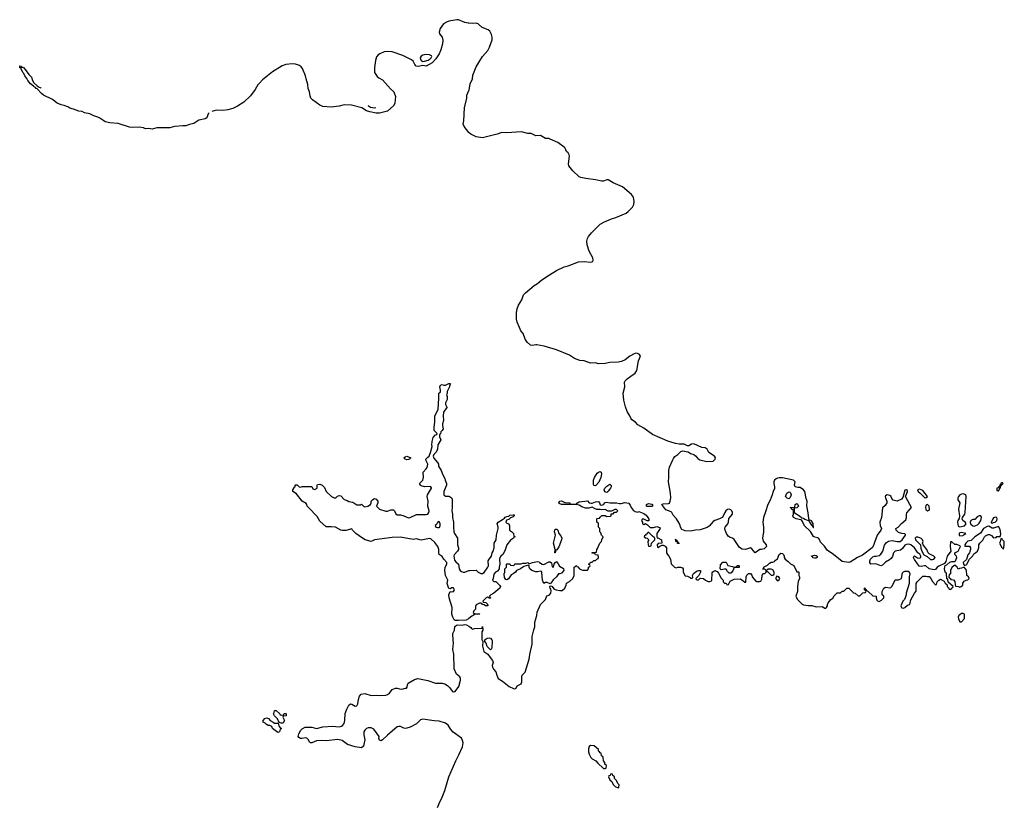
# Model space of a CAD drawing. Header units: inches. Extents: x 2347120 to 2490770, y 707513 to 877705.
# Tile 83 of 132: x 2384428 to 2396642, y 867932 to 877705. Entities that reach past the tile are written whole.
import ezdxf

# ---------------------------------------------------------------- set-up
doc = ezdxf.new("R2010")
doc.units = ezdxf.units.IN
doc.header["$MEASUREMENT"] = 0
for name, color, linetype in [('C3886', 7, 'Continuous'), ('C3887', 7, 'Continuous'), ('C3896', 7, 'Continuous'), ('C3897', 7, 'Continuous')]:
    doc.layers.add(name, color=color, linetype=linetype)

msp = doc.modelspace()

# ---------------------------------------------------------------- linework, layer by layer
at = {"layer": 'C3886', "color": 5, "elevation": 80}
msp.add_lwpolyline([(2389612, 867930), (2389642, 868010), (2389661, 868039), (2389700, 868140), (2389750, 868310), (2389837, 868510), (2389877, 868583), (2389919, 868681), (2389928, 868730), (2389923, 868763), (2389910, 868790), (2389804, 868864), (2389776, 868896), (2389745, 868950), (2389710, 868975), (2389630, 869002), (2389570, 869005), (2389430, 869027), (2389402, 869018), (2389350, 868966), (2389271, 868928), (2389230, 868914), (2389210, 868910), (2389193, 868913), (2389150, 868936), (2389130, 868936), (2389110, 868930), (2388990, 868829), (2388930, 868768), (2388910, 868758), (2388890, 868766), (2388884, 868790), (2388889, 868810), (2388823, 868903), (2388790, 868919), (2388750, 868917), (2388730, 868908), (2388709, 868891), (2388699, 868870), (2388696, 868830), (2388708, 868770), (2388703, 868730), (2388694, 868690), (2388670, 868669), (2388590, 868682), (2388495, 868710), (2388430, 868762), (2388374, 868774), (2388230, 868756), (2388190, 868761), (2388110, 868755), (2388050, 868733), (2388034, 868734), (2388021, 868741), (2388009, 868770), (2387990, 868789), (2387970, 868792), (2387930, 868784), (2387910, 868785), (2387890, 868797), (2387882, 868810), (2387890, 868845), (2387915, 868890), (2387930, 868905), (2387970, 868926), (2388050, 868925), (2388110, 868910), (2388190, 868930), (2388310, 868937), (2388390, 868932), (2388420, 868940), (2388434, 868946), (2388451, 868970), (2388461, 869010), (2388465, 869095), (2388485, 869150), (2388510, 869198), (2388530, 869216), (2388550, 869211), (2388590, 869186), (2388610, 869191), (2388623, 869217), (2388632, 869270), (2388645, 869310), (2388666, 869334), (2388710, 869346), (2388790, 869319), (2388850, 869325), (2388890, 869320), (2388970, 869322), (2388989, 869330), (2389014, 869350), (2389050, 869392), (2389089, 869411), (2389110, 869411), (2389140, 869400), (2389170, 869398), (2389212, 869412), (2389228, 869412), (2389236, 869424), (2389238, 869450), (2389249, 869471), (2389324, 869516), (2389366, 869530), (2389490, 869507), (2389588, 869472), (2389670, 869472), (2389710, 869458), (2389740, 869440), (2389760, 869420), (2389798, 869370), (2389810, 869364), (2389830, 869371), (2389877, 869430), (2389898, 869510), (2389897, 869530), (2389886, 869550), (2389845, 869585), (2389818, 869650), (2389814, 869834), (2389801, 869890), (2389808, 869972), (2389807, 870000)], dxfattribs=at)
for points in [[(2387630, 868862), (2387566, 868910), (2387555, 868935), (2387530, 868948), (2387510, 868948), (2387490, 868958), (2387475, 868975), (2387449, 868990), (2387448, 869010), (2387470, 869032), (2387490, 869042), (2387513, 869033), (2387534, 869010), (2387574, 868990), (2387590, 868974), (2387634, 868974), (2387644, 868944), (2387658, 868918), (2387674, 868910), (2387658, 868902), (2387650, 868868)], [(2387670, 869074), (2387702, 869078), (2387710, 869094), (2387730, 869094), (2387734, 869090), (2387733, 869067), (2387698, 869062), (2387694, 869050), (2387704, 869024), (2387714, 869010), (2387698, 868982), (2387690, 868978), (2387670, 868978), (2387646, 868986), (2387628, 869030), (2387588, 869068), (2387578, 869090), (2387586, 869110), (2387587, 869133), (2387610, 869134), (2387654, 869090), (2387658, 869078)]]:
    msp.add_lwpolyline(points, close=True, dxfattribs=at)
at = {"layer": 'C3887', "color": 5, "elevation": 80}
for points in [[(2390000, 877662), (2389990, 877663), (2389950, 877672), (2389870, 877703), (2389850, 877705), (2389750, 877687), (2389724, 877676), (2389687, 877653), (2389645, 877595), (2389630, 877550), (2389635, 877530), (2389670, 877490), (2389677, 877450), (2389673, 877407), (2389651, 877330), (2389630, 877283), (2389590, 877220), (2389544, 877170), (2389470, 877129), (2389430, 877137), (2389370, 877125), (2389348, 877128), (2389328, 877148), (2389311, 877191), (2389290, 877207), (2389181, 877261), (2389050, 877305), (2388990, 877310), (2388950, 877306), (2388897, 877283), (2388873, 877267), (2388856, 877244), (2388840, 877200), (2388828, 877110), (2388828, 877048), (2388861, 877001), (2388883, 876983), (2388930, 876958), (2389028, 876848), (2389068, 876810), (2389091, 876750), (2389081, 876670), (2389070, 876642), (2388990, 876571), (2388890, 876544), (2388850, 876545), (2388770, 876560), (2388730, 876576), (2388672, 876612), (2388546, 876646), (2388453, 876647), (2388393, 876633), (2388290, 876618), (2388190, 876628), (2388150, 876646), (2388059, 876710), (2388040, 876730), (2388030, 876761), (2388022, 876810), (2388008, 876850), (2388002, 876902), (2387981, 876970), (2387975, 877010), (2387938, 877098), (2387921, 877121), (2387897, 877137), (2387850, 877153), (2387810, 877157), (2387730, 877148), (2387686, 877134), (2387562, 877058), (2387441, 876959), (2387401, 876919), (2387383, 876897), (2387350, 876838), (2387290, 876761), (2387210, 876683), (2387129, 876630), (2387070, 876604), (2387010, 876587), (2386950, 876580), (2386870, 876581), (2386812, 876567)], [(2386777, 876549), (2386765, 876535), (2386751, 876489), (2386730, 876475), (2386650, 876460), (2386590, 876416), (2386535, 876405), (2386490, 876388), (2386450, 876389), (2386350, 876379), (2386290, 876364), (2386130, 876364), (2386070, 876348), (2386030, 876353), (2385990, 876351), (2385963, 876363), (2385910, 876373), (2385826, 876366), (2385790, 876373), (2385650, 876418), (2385546, 876426), (2385490, 876439), (2385470, 876448), (2385423, 876483), (2385396, 876496), (2385348, 876510), (2385297, 876537), (2385232, 876550), (2385204, 876564), (2385162, 876570), (2385096, 876596), (2385050, 876608), (2385024, 876624), (2384981, 876641), (2384944, 876650), (2384893, 876670), (2384836, 876716), (2384724, 876770), (2384697, 876790), (2384645, 876845), (2384633, 876850), (2384623, 876863), (2384607, 876870), (2384600, 876880), (2384564, 876910), (2384530, 876949), (2384517, 876977), (2384490, 877008), (2384479, 877039), (2384469, 877050), (2384446, 877094), (2384446, 877106), (2384430, 877108), (2384428, 877132), (2384452, 877130), (2384454, 877114), (2384474, 877110), (2384510, 877072), (2384543, 877023), (2384575, 876990), (2384585, 876950), (2384603, 876923), (2384643, 876883), (2384668, 876868), (2384690, 876861), (2384695, 876862)], [(2390000, 876306), (2389941, 876381), (2389931, 876410), (2389937, 876450), (2389945, 876610), (2389974, 876730), (2389975, 876770), (2390000, 876826)], [(2388745, 876642), (2388754, 876634), (2388779, 876619), (2388830, 876610), (2388847, 876614)], [(2390000, 870275), (2389994, 870270), (2389965, 870255), (2389870, 870250), (2389830, 870249), (2389818, 870258), (2389801, 870290), (2389790, 870330), (2389792, 870410), (2389756, 870530), (2389752, 870570), (2389769, 870611), (2389790, 870607), (2389810, 870611), (2389821, 870630), (2389810, 870655), (2389790, 870654), (2389770, 870642), (2389750, 870648), (2389730, 870709), (2389737, 870750), (2389710, 870810), (2389700, 870870), (2389707, 870910), (2389726, 870950), (2389725, 870970), (2389690, 871009), (2389670, 871044), (2389633, 871070), (2389627, 871090), (2389627, 871130), (2389616, 871170), (2389577, 871217), (2389530, 871262), (2389510, 871269), (2389410, 871248), (2389390, 871250), (2389350, 871265), (2389310, 871256), (2389150, 871283), (2389050, 871281), (2388831, 871249), (2388790, 871230), (2388715, 871250), (2388679, 871270), (2388599, 871330), (2388558, 871370), (2388550, 871386), (2388474, 871366), (2388430, 871366), (2388410, 871369), (2388346, 871406), (2388293, 871413), (2388230, 871413), (2388150, 871483), (2388120, 871540), (2388009, 871650), (2387994, 871670), (2387989, 871689), (2387980, 871700), (2387930, 871729), (2387861, 871821), (2387818, 871850), (2387815, 871870), (2387836, 871904), (2387846, 871910), (2387846, 871930), (2387850, 871934), (2387870, 871934), (2387894, 871910), (2387910, 871905), (2387930, 871914), (2388052, 871912), (2388065, 871885), (2388090, 871874), (2388118, 871890), (2388118, 871930), (2388122, 871938), (2388150, 871942), (2388182, 871930), (2388210, 871902), (2388230, 871852), (2388294, 871790), (2388330, 871772), (2388350, 871772), (2388370, 871792), (2388390, 871802), (2388410, 871798), (2388451, 871751), (2388490, 871738), (2388510, 871726), (2388559, 871719), (2388610, 871687), (2388655, 871685), (2388670, 871692), (2388694, 871670), (2388710, 871662), (2388746, 871670), (2388778, 871690), (2388788, 871710), (2388789, 871731), (2388810, 871752), (2388830, 871762), (2388850, 871754), (2388872, 871732), (2388872, 871710), (2388854, 871670), (2388891, 871631), (2388970, 871606), (2388990, 871606), (2389030, 871623), (2389065, 871625), (2389078, 871610), (2389092, 871572), (2389110, 871562), (2389150, 871561), (2389194, 871550), (2389250, 871525), (2389270, 871526), (2389350, 871565), (2389430, 871567), (2389470, 871564), (2389489, 871571), (2389505, 871590), (2389506, 871610), (2389492, 871670), (2389496, 871730), (2389484, 871790), (2389486, 871810), (2389538, 871890), (2389536, 871896), (2389529, 871909), (2389510, 871914), (2389450, 871909), (2389410, 871922), (2389398, 871930), (2389388, 871950), (2389429, 871991), (2389439, 872030), (2389434, 872090), (2389469, 872130), (2389481, 872150), (2389489, 872190), (2389469, 872230), (2389465, 872250), (2389490, 872278), (2389509, 872291), (2389526, 872334), (2389543, 872410), (2389539, 872430), (2389543, 872470), (2389558, 872522), (2389587, 872553), (2389602, 872558), (2389606, 872570), (2389568, 872608), (2389569, 872649), (2389579, 872710), (2389579, 872790), (2389618, 872870), (2389629, 873010), (2389629, 873071), (2389642, 873078), (2389647, 873093), (2389648, 873110), (2389638, 873150), (2389650, 873172), (2389670, 873178), (2389690, 873171), (2389710, 873171), (2389750, 873192), (2389771, 873190), (2389762, 873178), (2389758, 873150), (2389732, 873090), (2389732, 873070), (2389722, 873050), (2389731, 873031), (2389731, 872991), (2389712, 872950), (2389712, 872930), (2389731, 872890), (2389718, 872882), (2389700, 872860), (2389685, 872835), (2389681, 872790), (2389685, 872730), (2389671, 872690), (2389671, 872670), (2389682, 872630), (2389670, 872606), (2389654, 872590), (2389650, 872566), (2389638, 872562), (2389634, 872550), (2389634, 872530), (2389651, 872490), (2389616, 872430), (2389611, 872370), (2389590, 872335), (2389565, 872310), (2389558, 872290), (2389564, 872264), (2389612, 872210), (2389622, 872190), (2389624, 872164), (2389658, 872110), (2389677, 872057), (2389702, 872010), (2389705, 871990), (2389723, 871950), (2389723, 871930), (2389688, 871850), (2389691, 871811), (2389710, 871792), (2389750, 871794), (2389770, 871785), (2389787, 871767), (2389791, 871751), (2389793, 871653), (2389788, 871610), (2389795, 871570), (2389796, 871530), (2389810, 871470), (2389808, 871410), (2389815, 871350), (2389823, 871330), (2389861, 871270), (2389860, 871190), (2389871, 871150), (2389871, 871130), (2389861, 871110), (2389816, 871064), (2389813, 871047), (2389820, 871000), (2389838, 870978), (2389871, 870950), (2389879, 870890), (2389891, 870870), (2389910, 870859), (2389930, 870851), (2389949, 870851), (2390000, 870869)], [(2389807, 870000), (2389803, 870090), (2389820, 870130), (2389825, 870175), (2389847, 870193), (2389863, 870197), (2389910, 870194), (2389950, 870199), (2389970, 870195), (2390000, 870180)]]:
    msp.add_lwpolyline(points, dxfattribs=at)
for points in [[(2389470, 877271), (2389430, 877263), (2389410, 877251), (2389397, 877230), (2389398, 877210), (2389414, 877194), (2389430, 877188), (2389450, 877189), (2389496, 877204), (2389521, 877219), (2389534, 877230), (2389539, 877250), (2389535, 877255), (2389510, 877270)], [(2389230, 872244), (2389208, 872250), (2389195, 872270), (2389210, 872281), (2389230, 872287), (2389278, 872270), (2389262, 872250), (2389250, 872247)], [(2389630, 871478), (2389610, 871468), (2389597, 871443), (2389582, 871430), (2389592, 871410), (2389610, 871404), (2389630, 871404), (2389639, 871410), (2389645, 871430), (2389644, 871450)]]:
    msp.add_lwpolyline(points, close=True, dxfattribs=at)
at = {"layer": 'C3896', "color": 5, "elevation": 80}
for points in [[(2390168, 870000), (2390174, 869990), (2390171, 869930), (2390187, 869867), (2390234, 869834), (2390265, 869790), (2390295, 869755), (2390301, 869730), (2390291, 869690), (2390293, 869670), (2390306, 869646), (2390333, 869613), (2390345, 869570), (2390364, 869530), (2390417, 869497), (2390501, 869430), (2390555, 869405), (2390570, 869402), (2390586, 869410), (2390601, 869439), (2390650, 869466), (2390655, 869490), (2390655, 869550), (2390662, 869570), (2390697, 869610), (2390749, 869770), (2390756, 869830), (2390785, 869955), (2390786, 870000)], [(2390288, 870000), (2390291, 869990), (2390284, 869916), (2390280, 869900), (2390270, 869888), (2390242, 869910), (2390229, 869929), (2390215, 869970), (2390198, 869990), (2390198, 870000)]]:
    msp.add_lwpolyline(points, dxfattribs=at)
for points in [[(2391510, 868698), (2391492, 868688), (2391482, 868658), (2391482, 868622), (2391491, 868590), (2391512, 868550), (2391530, 868532), (2391574, 868510), (2391600, 868480), (2391670, 868414), (2391690, 868414), (2391702, 868418), (2391706, 868450), (2391687, 868467), (2391686, 868490), (2391668, 868508), (2391666, 868550), (2391662, 868562), (2391646, 868570), (2391642, 868602), (2391630, 868606), (2391622, 868622), (2391606, 868630), (2391606, 868650), (2391556, 868696)], [(2391770, 868346), (2391758, 868342), (2391753, 868327), (2391738, 868322), (2391734, 868310), (2391750, 868274), (2391772, 868252), (2391790, 868214), (2391814, 868190), (2391850, 868174), (2391862, 868178), (2391866, 868210), (2391847, 868227), (2391830, 868266), (2391806, 868290), (2391806, 868310), (2391787, 868327), (2391782, 868342)]]:
    msp.add_lwpolyline(points, close=True, dxfattribs=at)
at = {"layer": 'C3897', "color": 5, "elevation": 80}
for points in [[(2390000, 876826), (2390002, 876830), (2390018, 876910), (2390043, 876970), (2390050, 877015), (2390090, 877120), (2390170, 877247), (2390236, 877324), (2390256, 877364), (2390287, 877453), (2390287, 877490), (2390281, 877521), (2390262, 877562), (2390239, 877579), (2390164, 877610), (2390115, 877655), (2390090, 877660), (2390050, 877656), (2390000, 877662)], [(2390786, 870000), (2390786, 870050), (2390804, 870136), (2390817, 870170), (2390817, 870230), (2390844, 870310), (2390847, 870353), (2390890, 870450), (2390949, 870510), (2390966, 870554), (2390994, 870566), (2391018, 870590), (2391022, 870622), (2391017, 870637), (2391007, 870650), (2391005, 870670), (2391010, 870682), (2391030, 870678), (2391060, 870640), (2391082, 870630), (2391130, 870621), (2391157, 870623), (2391189, 870651), (2391208, 870690), (2391210, 870714), (2391250, 870732), (2391288, 870770), (2391308, 870810), (2391306, 870910), (2391322, 870918), (2391327, 870933), (2391334, 870930), (2391338, 870918), (2391350, 870914), (2391374, 870890), (2391390, 870882), (2391410, 870874), (2391470, 870874), (2391486, 870890), (2391486, 870910), (2391502, 870918), (2391506, 870930), (2391502, 870942), (2391490, 870946), (2391487, 870953), (2391502, 870958), (2391507, 870973), (2391530, 870974), (2391550, 870994), (2391570, 870994), (2391587, 871013), (2391602, 871018), (2391606, 871030), (2391602, 871062), (2391570, 871066), (2391562, 871082), (2391530, 871086), (2391526, 871090), (2391530, 871094), (2391570, 871094), (2391582, 871098), (2391586, 871130), (2391596, 871144), (2391626, 871210), (2391646, 871230), (2391648, 871252), (2391666, 871290), (2391646, 871310), (2391636, 871336), (2391626, 871350), (2391626, 871390), (2391606, 871410), (2391606, 871450), (2391602, 871462), (2391586, 871470), (2391586, 871510), (2391590, 871514), (2391622, 871518), (2391627, 871533), (2391650, 871554), (2391690, 871554), (2391710, 871542), (2391756, 871544), (2391766, 871550), (2391767, 871573), (2391790, 871574), (2391807, 871593), (2391830, 871594), (2391846, 871610), (2391830, 871626), (2391810, 871626), (2391770, 871606), (2391730, 871606), (2391690, 871628), (2391650, 871622), (2391630, 871628), (2391589, 871629), (2391558, 871638), (2391530, 871655), (2391490, 871642), (2391445, 871645), (2391401, 871661), (2391370, 871679), (2391330, 871689), (2391149, 871689), (2391120, 871700), (2391115, 871710), (2391130, 871731), (2391150, 871736), (2391190, 871714), (2391252, 871710), (2391254, 871694), (2391272, 871692), (2391329, 871691), (2391348, 871710), (2391370, 871721), (2391470, 871734), (2391491, 871711), (2391515, 871705), (2391530, 871705), (2391570, 871723), (2391606, 871726), (2391621, 871710), (2391630, 871685), (2391650, 871682), (2391670, 871691), (2391690, 871716), (2391710, 871719), (2391750, 871711), (2391830, 871711), (2391870, 871701), (2391890, 871701), (2391934, 871714), (2391986, 871706), (2392002, 871682), (2392012, 871650), (2392040, 871620), (2392064, 871604), (2392090, 871594), (2392110, 871602), (2392170, 871578), (2392198, 871558), (2392222, 871530), (2392233, 871507), (2392232, 871488), (2392210, 871486), (2392196, 871496), (2392170, 871506), (2392150, 871506), (2392142, 871490), (2392154, 871470), (2392154, 871450), (2392170, 871442), (2392192, 871452), (2392217, 871437), (2392250, 871402), (2392290, 871405), (2392330, 871416), (2392365, 871405), (2392371, 871390), (2392331, 871330), (2392331, 871291), (2392334, 871274), (2392346, 871274), (2392391, 871250), (2392392, 871208), (2392350, 871206), (2392334, 871190), (2392338, 871158), (2392350, 871154), (2392367, 871173), (2392396, 871184), (2392410, 871185), (2392434, 871174), (2392451, 871151), (2392451, 871090), (2392462, 871070), (2392482, 871050), (2392502, 871010), (2392510, 870954), (2392550, 870912), (2392570, 870902), (2392593, 870913), (2392627, 870913), (2392650, 870902), (2392658, 870890), (2392658, 870850), (2392684, 870804), (2392710, 870802), (2392744, 870784), (2392750, 870774), (2392770, 870774), (2392778, 870782), (2392775, 870810), (2392786, 870834), (2392830, 870865), (2392850, 870871), (2392874, 870870), (2392872, 870850), (2392852, 870808), (2392814, 870770), (2392818, 870758), (2392830, 870754), (2392850, 870754), (2392870, 870774), (2392910, 870772), (2392934, 870750), (2392970, 870732), (2392990, 870732), (2393010, 870742), (2393014, 870750), (2393020, 870840), (2393026, 870854), (2393050, 870872), (2393080, 870860), (2393097, 870837), (2393130, 870774), (2393154, 870750), (2393154, 870730), (2393170, 870714), (2393193, 870713), (2393198, 870698), (2393210, 870694), (2393222, 870698), (2393242, 870738), (2393290, 870762), (2393370, 870765), (2393404, 870744), (2393424, 870724), (2393435, 870725), (2393438, 870790), (2393450, 870814), (2393470, 870834), (2393493, 870833), (2393512, 870812), (2393514, 870790), (2393560, 870740), (2393570, 870732), (2393607, 870733), (2393622, 870738), (2393636, 870764), (2393638, 870810), (2393646, 870830), (2393650, 870834), (2393670, 870834), (2393686, 870850), (2393686, 870870), (2393670, 870886), (2393648, 870888), (2393663, 870917), (2393703, 870937), (2393730, 870962), (2393750, 870974), (2393770, 870974), (2393790, 870982), (2393803, 870997), (2393830, 871014), (2393850, 871070), (2393870, 871086), (2393890, 871083), (2393903, 871070), (2393911, 871049), (2393911, 871031), (2393922, 871010), (2393962, 870982), (2393990, 870952), (2394030, 870934), (2394070, 870854), (2394090, 870854), (2394094, 870850), (2394094, 870810), (2394102, 870790), (2394102, 870770), (2394085, 870735), (2394075, 870670), (2394078, 870610), (2394056, 870550), (2394074, 870514), (2394134, 870454), (2394150, 870443), (2394210, 870434), (2394254, 870434), (2394310, 870419), (2394384, 870424), (2394415, 870405), (2394430, 870405), (2394438, 870410), (2394447, 870433), (2394448, 870450), (2394458, 870470), (2394489, 870511), (2394515, 870525), (2394530, 870554), (2394567, 870593), (2394610, 870594), (2394630, 870614), (2394650, 870614), (2394690, 870652), (2394714, 870650), (2394770, 870594), (2394791, 870591), (2394830, 870554), (2394850, 870554), (2394887, 870593), (2394922, 870598), (2394926, 870610), (2394922, 870622), (2394906, 870630), (2394906, 870650), (2394910, 870654), (2394918, 870638), (2394930, 870634), (2394938, 870618), (2394950, 870614), (2395010, 870554), (2395054, 870550), (2395052, 870530), (2395061, 870501), (2395070, 870492), (2395090, 870485), (2395119, 870501), (2395148, 870530), (2395146, 870550), (2395126, 870570), (2395128, 870610), (2395146, 870650), (2395170, 870662), (2395230, 870654), (2395250, 870674), (2395290, 870754), (2395330, 870754), (2395366, 870770), (2395380, 870840), (2395390, 870854), (2395410, 870862), (2395450, 870862), (2395458, 870858), (2395471, 870831), (2395462, 870790), (2395462, 870710), (2395425, 870590), (2395425, 870570), (2395412, 870530), (2395402, 870510), (2395385, 870490), (2395358, 870430), (2395365, 870410), (2395370, 870407), (2395390, 870405), (2395410, 870412), (2395440, 870440), (2395466, 870450), (2395476, 870464), (2395480, 870500), (2395526, 870590), (2395547, 870613), (2395549, 870710), (2395562, 870730), (2395630, 870802), (2395670, 870802), (2395690, 870794), (2395710, 870794), (2395731, 870771), (2395752, 870732), (2395790, 870694), (2395802, 870698), (2395809, 870731), (2395829, 870751), (2395850, 870762), (2395897, 870737), (2395910, 870714), (2395933, 870693), (2395934, 870670), (2395953, 870653), (2395958, 870638), (2395970, 870634), (2395982, 870638), (2395987, 870653), (2396002, 870658), (2396006, 870670), (2395947, 870727), (2395942, 870762), (2395928, 870768), (2395926, 870830), (2395922, 870842), (2395908, 870848), (2395902, 870890), (2395903, 870917), (2395908, 870932), (2395930, 870942), (2395965, 870975), (2395990, 870982), (2396030, 870982), (2396038, 870990), (2396055, 871030), (2396048, 871050), (2396028, 871070), (2396028, 871090), (2396068, 871112), (2396098, 871170), (2396090, 871178), (2396055, 871195), (2396030, 871195), (2395990, 871228), (2395974, 871226), (2395971, 871170), (2395978, 871110), (2395933, 871050), (2395917, 870983), (2395901, 870959), (2395830, 870925), (2395811, 870910), (2395790, 870882), (2395770, 870879), (2395710, 870893), (2395670, 870929), (2395650, 870929), (2395610, 870919), (2395585, 870925), (2395526, 871006), (2395515, 871030), (2395518, 871042), (2395530, 871054), (2395567, 871027), (2395590, 871025), (2395606, 871030), (2395608, 871050), (2395595, 871075), (2395569, 871089), (2395529, 871150), (2395482, 871190), (2395457, 871197), (2395430, 871194), (2395410, 871185), (2395378, 871142), (2395356, 871124), (2395287, 871110), (2395269, 871091), (2395255, 871045), (2395240, 871020), (2395219, 871001), (2395170, 870972), (2395130, 870937), (2395110, 870929), (2395050, 870953), (2394988, 870950), (2394975, 870970), (2394975, 870990), (2394984, 871010), (2395010, 871039), (2395030, 871047), (2395053, 871047), (2395090, 871056), (2395110, 871071), (2395137, 871110), (2395157, 871183), (2395182, 871218), (2395206, 871234), (2395250, 871243), (2395314, 871230), (2395350, 871231), (2395376, 871250), (2395418, 871310), (2395418, 871318), (2395407, 871327), (2395371, 871329), (2395330, 871341), (2395302, 871370), (2395298, 871390), (2395326, 871410), (2395366, 871454), (2395419, 871501), (2395429, 871530), (2395429, 871570), (2395434, 871586), (2395489, 871650), (2395472, 871690), (2395420, 871780), (2395418, 871790), (2395442, 871850), (2395435, 871870), (2395430, 871873), (2395410, 871866), (2395382, 871778), (2395365, 871755), (2395311, 871729), (2395263, 871743), (2395245, 871765), (2395233, 871793), (2395220, 871800), (2395190, 871809), (2395170, 871798), (2395166, 871790), (2395169, 871770), (2395185, 871730), (2395185, 871710), (2395164, 871676), (2395130, 871649), (2395117, 871530), (2395099, 871470), (2395100, 871430), (2395118, 871390), (2395110, 871370), (2395066, 871310), (2395030, 871219), (2395019, 871181), (2395001, 871150), (2394881, 871059), (2394821, 871030), (2394730, 870973), (2394710, 870970), (2394630, 870984), (2394523, 871070), (2394444, 871124), (2394410, 871171), (2394363, 871223), (2394350, 871257), (2394338, 871270), (2394330, 871277), (2394290, 871282), (2394273, 871293), (2394236, 871356), (2394165, 871425), (2394139, 871479), (2394130, 871489), (2394118, 871498), (2394058, 871510), (2394028, 871530), (2394018, 871550), (2394026, 871570), (2394026, 871610), (2394022, 871622), (2394007, 871627), (2394002, 871642), (2393986, 871650), (2393990, 871654), (2394030, 871654), (2394042, 871658), (2394048, 871690), (2394070, 871702), (2394082, 871690), (2394091, 871670), (2394070, 871648), (2394038, 871642), (2394034, 871630), (2394034, 871590), (2394102, 871550), (2394130, 871522), (2394150, 871518), (2394167, 871507), (2394210, 871492), (2394214, 871494), (2394212, 871490), (2394221, 871481), (2394224, 871470), (2394250, 871431), (2394262, 871422), (2394270, 871402), (2394276, 871404), (2394270, 871453), (2394250, 871486), (2394221, 871501), (2394216, 871516), (2394210, 871586), (2394194, 871674), (2394195, 871730), (2394183, 871763), (2394167, 871850), (2394150, 871872), (2394110, 871899), (2394080, 871900), (2394049, 871909), (2394041, 871930), (2394046, 871970), (2394029, 871990), (2393890, 872020), (2393850, 872020), (2393830, 872016), (2393810, 872006), (2393790, 871990), (2393782, 871970), (2393781, 871950), (2393792, 871910), (2393793, 871887), (2393773, 871850), (2393764, 871810), (2393736, 871744), (2393708, 871690), (2393681, 871599), (2393654, 871530), (2393645, 871470), (2393655, 871410), (2393655, 871350), (2393641, 871270), (2393650, 871233), (2393688, 871190), (2393691, 871170), (2393662, 871138), (2393631, 871129), (2393610, 871132), (2393550, 871089), (2393510, 871141), (2393493, 871150), (2393430, 871132), (2393390, 871136), (2393357, 871157), (2393290, 871255), (2393270, 871271), (2393241, 871281), (2393217, 871297), (2393196, 871330), (2393178, 871370), (2393174, 871390), (2393178, 871410), (2393214, 871450), (2393221, 871470), (2393225, 871515), (2393270, 871570), (2393272, 871590), (2393263, 871610), (2393250, 871623), (2393230, 871630), (2393210, 871626), (2393188, 871610), (2393174, 871590), (2393156, 871544), (2393144, 871530), (2393110, 871510), (2393050, 871490), (2393030, 871478), (2392979, 871421), (2392956, 871404), (2392870, 871377), (2392810, 871372), (2392750, 871360), (2392683, 871363), (2392641, 871381), (2392626, 871406), (2392622, 871430), (2392610, 871458), (2392575, 871510), (2392536, 871556), (2392516, 871590), (2392510, 871597), (2392445, 871625), (2392395, 871690), (2392410, 871699), (2392478, 871702), (2392490, 871707), (2392499, 871730), (2392505, 871770), (2392503, 871830), (2392477, 871970), (2392482, 872030), (2392481, 872110), (2392487, 872153), (2392524, 872236), (2392538, 872262), (2392556, 872284), (2392594, 872310), (2392630, 872346), (2392650, 872356), (2392721, 872341), (2392750, 872323), (2392790, 872309), (2392810, 872295), (2392840, 872260), (2392864, 872244), (2392950, 872223), (2393031, 872229), (2393055, 872250), (2393058, 872270), (2393045, 872290), (2392976, 872336), (2392954, 872374), (2392931, 872391), (2392890, 872396), (2392790, 872440), (2392762, 872438), (2392730, 872417), (2392710, 872419), (2392670, 872439), (2392610, 872439), (2392565, 872445), (2392470, 872477), (2392279, 872559), (2392170, 872637), (2392098, 872678), (2392067, 872710), (2392021, 872741), (2392012, 872752), (2391996, 872790), (2391963, 872843), (2391943, 872903), (2391922, 872982), (2391913, 873070), (2391935, 873150), (2391932, 873208), (2391938, 873222), (2391963, 873250), (2392010, 873280), (2392061, 873319), (2392082, 873350), (2392106, 873470), (2392127, 873530), (2392115, 873550), (2392090, 873564), (2392070, 873565), (2392050, 873560), (2391996, 873530), (2391937, 873483), (2391895, 873465), (2391850, 873455), (2391750, 873452), (2391690, 873438), (2391610, 873436), (2391570, 873447), (2391510, 873441), (2391430, 873471), (2391377, 873477), (2391310, 873499), (2391250, 873541), (2391085, 873610), (2390932, 873652), (2390841, 873670), (2390830, 873672), (2390790, 873663), (2390766, 873666), (2390724, 873704), (2390700, 873740), (2390672, 873810), (2390646, 873846), (2390626, 873886), (2390601, 873950), (2390592, 873990), (2390589, 874070), (2390601, 874119), (2390617, 874163), (2390658, 874230), (2390679, 874290), (2390703, 874317), (2390810, 874406), (2390850, 874430), (2390904, 874476), (2391000, 874540), (2391088, 874592), (2391183, 874637), (2391230, 874649), (2391361, 874699), (2391430, 874706), (2391510, 874697), (2391536, 874704), (2391541, 874719), (2391538, 874750), (2391494, 874834), (2391466, 874910), (2391464, 874956), (2391473, 874990), (2391486, 875014), (2391520, 875060), (2391630, 875169), (2391683, 875197), (2391770, 875234), (2391823, 875250), (2391950, 875306), (2391977, 875323), (2392030, 875377), (2392047, 875410), (2392051, 875450), (2392041, 875501), (2392016, 875536), (2391905, 875630), (2391790, 875679), (2391730, 875718), (2391710, 875718), (2391670, 875701), (2391650, 875701), (2391570, 875718), (2391450, 875733), (2391390, 875746), (2391370, 875757), (2391290, 875830), (2391242, 875890), (2391236, 875916), (2391249, 876010), (2391246, 876030), (2391232, 876052), (2391210, 876070), (2391195, 876110), (2391184, 876124), (2391103, 876183), (2391010, 876222), (2390990, 876230), (2390950, 876230), (2390890, 876268), (2390830, 876263), (2390772, 876292), (2390730, 876292), (2390652, 876312), (2390470, 876302), (2390410, 876305), (2390350, 876283), (2390170, 876239), (2390090, 876253), (2390025, 876285), (2390002, 876302), (2390000, 876306)], [(2390000, 870869), (2390010, 870872), (2390090, 870874), (2390114, 870850), (2390150, 870832), (2390170, 870832), (2390190, 870845), (2390235, 870910), (2390242, 870930), (2390239, 870990), (2390250, 871012), (2390282, 871050), (2390289, 871090), (2390302, 871110), (2390315, 871150), (2390315, 871210), (2390339, 871250), (2390341, 871310), (2390364, 871390), (2390365, 871410), (2390349, 871450), (2390364, 871470), (2390418, 871502), (2390442, 871518), (2390450, 871531), (2390470, 871541), (2390494, 871546), (2390510, 871555), (2390550, 871562), (2390560, 871560), (2390562, 871550), (2390550, 871538), (2390517, 871523), (2390495, 871505), (2390466, 871494), (2390458, 871470), (2390470, 871458), (2390494, 871450), (2390504, 871424), (2390502, 871370), (2390530, 871354), (2390554, 871330), (2390558, 871298), (2390574, 871290), (2390558, 871282), (2390554, 871270), (2390515, 871245), (2390471, 871189), (2390450, 871126), (2390425, 871075), (2390398, 871050), (2390385, 871030), (2390381, 871010), (2390385, 870950), (2390374, 870910), (2390374, 870890), (2390357, 870863), (2390330, 870848), (2390310, 870826), (2390302, 870770), (2390294, 870750), (2390310, 870734), (2390333, 870733), (2390384, 870684), (2390391, 870671), (2390385, 870650), (2390310, 870589), (2390274, 870570), (2390254, 870550), (2390258, 870538), (2390272, 870530), (2390270, 870526), (2390250, 870526), (2390238, 870538), (2390230, 870538), (2390214, 870530), (2390174, 870490), (2390178, 870478), (2390212, 870472), (2390232, 870452), (2390234, 870430), (2390206, 870430), (2390190, 870446), (2390167, 870447), (2390162, 870462), (2390150, 870466), (2390130, 870466), (2390090, 870446), (2390084, 870424), (2390082, 870390), (2390062, 870370), (2390054, 870350), (2390073, 870333), (2390130, 870334), (2390134, 870330), (2390070, 870326), (2390054, 870310), (2390036, 870304), (2390000, 870275)], [(2390000, 870180), (2390024, 870164), (2390034, 870150), (2390050, 870142), (2390069, 870151), (2390166, 870154), (2390170, 870174), (2390172, 870132), (2390162, 870110), (2390162, 870010), (2390168, 870000)], [(2390198, 870000), (2390198, 870010), (2390204, 870016), (2390229, 870031), (2390250, 870036), (2390270, 870032), (2390286, 870010), (2390288, 870000)]]:
    msp.add_lwpolyline(points, dxfattribs=at)
for points in [[(2391570, 871922), (2391550, 871926), (2391546, 871946), (2391547, 871990), (2391557, 872023), (2391590, 872078), (2391610, 872092), (2391630, 872098), (2391642, 872090), (2391646, 872070), (2391636, 872024), (2391613, 871967)], [(2396610, 871959), (2396598, 871950), (2396598, 871942), (2396590, 871938), (2396585, 871925), (2396585, 871915), (2396574, 871910), (2396565, 871895), (2396548, 871890), (2396550, 871865), (2396562, 871862), (2396570, 871854), (2396586, 871894), (2396590, 871894), (2396598, 871922), (2396606, 871934), (2396610, 871932), (2396628, 871950), (2396618, 871958)], [(2391710, 871839), (2391686, 871846), (2391677, 871870), (2391687, 871893), (2391710, 871916), (2391750, 871942), (2391764, 871924), (2391765, 871910), (2391758, 871890), (2391730, 871855)], [(2393970, 871758), (2393950, 871766), (2393929, 871790), (2393944, 871830), (2393970, 871845), (2393982, 871842), (2393990, 871834), (2393998, 871810), (2393985, 871775)], [(2395590, 871881), (2395566, 871870), (2395572, 871850), (2395596, 871836), (2395650, 871778), (2395670, 871771), (2395689, 871790), (2395630, 871864)], [(2396130, 871821), (2396110, 871819), (2396090, 871809), (2396072, 871790), (2396065, 871770), (2396067, 871747), (2396089, 871709), (2396075, 871630), (2396085, 871550), (2396084, 871516), (2396067, 871490), (2396061, 871470), (2396070, 871422), (2396076, 871416), (2396090, 871411), (2396150, 871426), (2396168, 871450), (2396155, 871470), (2396129, 871489), (2396119, 871510), (2396124, 871530), (2396153, 871570), (2396157, 871590), (2396170, 871790), (2396163, 871810)], [(2392250, 871663), (2392210, 871665), (2392204, 871670), (2392204, 871690), (2392230, 871701), (2392270, 871693), (2392276, 871690), (2392278, 871670), (2392270, 871666)], [(2395690, 871689), (2395675, 871685), (2395670, 871678), (2395666, 871654), (2395669, 871629), (2395690, 871609), (2395710, 871618), (2395715, 871630), (2395710, 871669)], [(2396330, 871549), (2396304, 871536), (2396275, 871505), (2396250, 871502), (2396226, 871490), (2396218, 871470), (2396222, 871450), (2396250, 871426), (2396270, 871421), (2396290, 871427), (2396310, 871438), (2396330, 871458), (2396349, 871490), (2396359, 871530), (2396350, 871548)], [(2396533, 871533), (2396522, 871530), (2396510, 871524), (2396499, 871510), (2396484, 871476), (2396478, 871470), (2396481, 871461), (2396490, 871458), (2396510, 871465), (2396530, 871471), (2396549, 871490), (2396553, 871510), (2396549, 871529)], [(2391070, 871088), (2391066, 871090), (2391069, 871131), (2391049, 871210), (2391073, 871310), (2391064, 871350), (2391065, 871370), (2391070, 871382), (2391090, 871385), (2391105, 871370), (2391115, 871330), (2391140, 871300), (2391154, 871270), (2391151, 871250), (2391114, 871166), (2391090, 871126), (2391078, 871122)], [(2396450, 871422), (2396430, 871415), (2396385, 871390), (2396346, 871334), (2396275, 871290), (2396245, 871255), (2396230, 871244), (2396190, 871235), (2396163, 871210), (2396152, 871190), (2396154, 871174), (2396212, 871172), (2396222, 871150), (2396222, 871130), (2396213, 871107), (2396212, 871088), (2396190, 871066), (2396172, 871008), (2396132, 870970), (2396134, 870950), (2396150, 870934), (2396170, 870942), (2396178, 870950), (2396209, 871011), (2396250, 871054), (2396263, 871077), (2396290, 871092), (2396308, 871110), (2396328, 871150), (2396328, 871190), (2396338, 871210), (2396375, 871245), (2396398, 871290), (2396410, 871302), (2396443, 871317), (2396458, 871318), (2396484, 871304), (2396510, 871274), (2396542, 871278), (2396548, 871292), (2396590, 871294), (2396597, 871323), (2396590, 871378), (2396570, 871415), (2396510, 871394), (2396490, 871395)], [(2392230, 871346), (2392218, 871342), (2392213, 871327), (2392198, 871322), (2392193, 871307), (2392178, 871302), (2392174, 871290), (2392190, 871274), (2392213, 871273), (2392232, 871252), (2392222, 871230), (2392225, 871190), (2392230, 871174), (2392250, 871174), (2392262, 871178), (2392266, 871210), (2392306, 871250), (2392308, 871270), (2392300, 871280), (2392276, 871296)], [(2392594, 871214), (2392606, 871214), (2392610, 871206), (2392590, 871206), (2392586, 871226), (2392569, 871230), (2392568, 871248), (2392562, 871258), (2392574, 871250), (2392578, 871238), (2392590, 871234)], [(2395570, 871284), (2395550, 871282), (2395538, 871270), (2395541, 871250), (2395602, 871190), (2395606, 871146), (2395618, 871110), (2395645, 871065), (2395685, 871045), (2395727, 871007), (2395750, 871005), (2395766, 871010), (2395786, 871030), (2395766, 871050), (2395710, 871078), (2395698, 871090), (2395682, 871130), (2395635, 871190), (2395628, 871208), (2395634, 871230), (2395629, 871250), (2395610, 871269), (2395596, 871276)], [(2396110, 871342), (2396090, 871338), (2396082, 871330), (2396082, 871310), (2396090, 871302), (2396130, 871305), (2396142, 871318), (2396166, 871330)], [(2396610, 871266), (2396598, 871262), (2396592, 871228), (2396582, 871210), (2396610, 871154), (2396630, 871134), (2396638, 871150), (2396642, 871190), (2396639, 871230), (2396614, 871254)], [(2391010, 870706), (2390970, 870722), (2390950, 870722), (2390930, 870709), (2390914, 870750), (2390905, 870845), (2390899, 870859), (2390890, 870864), (2390850, 870852), (2390830, 870852), (2390779, 870870), (2390757, 870890), (2390748, 870912), (2390748, 870928), (2390738, 870938), (2390680, 870920), (2390642, 870890), (2390591, 870869), (2390578, 870850), (2390550, 870829), (2390523, 870817), (2390490, 870769), (2390470, 870755), (2390458, 870758), (2390443, 870783), (2390438, 870830), (2390448, 870850), (2390446, 870890), (2390466, 870910), (2390466, 870950), (2390470, 870954), (2390510, 870954), (2390518, 870938), (2390550, 870934), (2390562, 870938), (2390570, 870954), (2390650, 870954), (2390670, 870962), (2390710, 870962), (2390730, 870971), (2390750, 870954), (2390789, 870971), (2390850, 870981), (2390870, 870978), (2390876, 870970), (2390910, 870950), (2390930, 870944), (2390990, 870979), (2391010, 870979), (2391024, 870964), (2391034, 870914), (2391050, 870912), (2391059, 870950), (2391069, 870971), (2391090, 870982), (2391125, 870925), (2391174, 870894), (2391177, 870870), (2391150, 870837), (2391129, 870829), (2391110, 870828), (2391085, 870790), (2391045, 870755), (2391030, 870728)], [(2394290, 871022), (2394268, 871028), (2394262, 871042), (2394246, 871050), (2394290, 871062), (2394310, 871056), (2394322, 871050), (2394322, 871030), (2394310, 871024)], [(2393290, 870912), (2393322, 870918), (2393330, 870932), (2393350, 870934), (2393354, 870930), (2393352, 870908), (2393290, 870906), (2393275, 870865), (2393250, 870838), (2393230, 870838), (2393210, 870858), (2393190, 870888), (2393170, 870888), (2393130, 870878), (2393118, 870890), (2393120, 870940), (2393150, 870972), (2393190, 870974), (2393212, 870932), (2393270, 870922)], [(2393750, 870888), (2393713, 870887), (2393694, 870870), (2393698, 870858), (2393710, 870854), (2393750, 870814), (2393770, 870814), (2393782, 870818), (2393786, 870830), (2393786, 870850), (2393770, 870878)], [(2396030, 870938), (2396014, 870930), (2395990, 870906), (2395974, 870870), (2395974, 870830), (2395958, 870822), (2395954, 870790), (2395958, 870778), (2395973, 870773), (2395978, 870758), (2396010, 870754), (2396030, 870734), (2396033, 870693), (2396038, 870678), (2396072, 870672), (2396090, 870662), (2396106, 870670), (2396126, 870690), (2396128, 870712), (2396143, 870737), (2396170, 870752), (2396190, 870754), (2396206, 870770), (2396198, 870790), (2396178, 870810), (2396175, 870875), (2396150, 870906), (2396130, 870908), (2396110, 870898), (2396085, 870895), (2396070, 870886), (2396058, 870910)], [(2393822, 870798), (2393810, 870786), (2393805, 870770), (2393830, 870742), (2393850, 870754), (2393858, 870770), (2393846, 870790)], [(2396130, 870338), (2396110, 870335), (2396090, 870322), (2396078, 870310), (2396071, 870290), (2396072, 870270), (2396090, 870234), (2396110, 870234), (2396147, 870273), (2396147, 870327)]]:
    msp.add_lwpolyline(points, close=True, dxfattribs=at)

doc.saveas('drawing.dxf')
